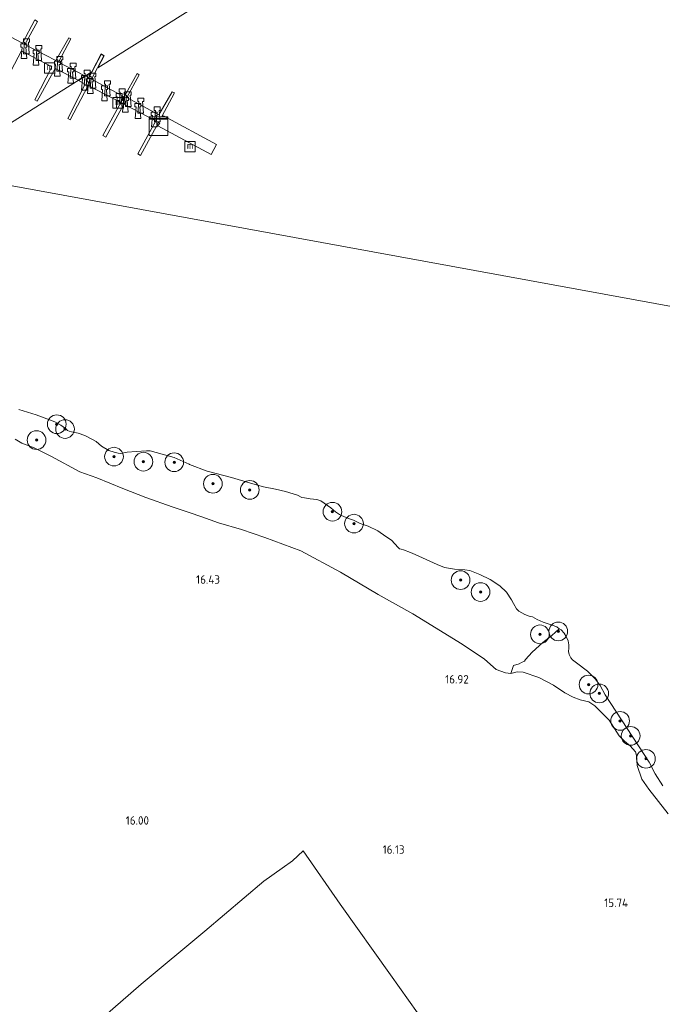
# Model space of a CAD drawing. Extents: x 196936 to 200438, y 361224 to 364196.
# Tile 228 of 256: x 198572 to 198709, y 363014 to 363225. Entities that reach past the tile are written whole.
import ezdxf
from ezdxf.enums import TextEntityAlignment as Align

# ---------------------------------------------------------------- set-up
doc = ezdxf.new("R2010")
doc.units = 0
for name, color, linetype, lineweight in [('B-ME-GR-BOOM-S', 90, 'Continuous', 25), ('B-ME-GR-BOOMTEELT-GV', 110, 'Continuous', 13), ('B-ME-GR-GRAS-GV', 60, 'Continuous', 13), ('B-ME-GW-TALUD_KRUIN-G', 90, 'Continuous', 18), ('B-ME-IE-MEUBILAIR_WATERWEGMEUBILAIR-S', 150, 'Continuous', 25), ('B-ME-IE-MEUBILAIR_WEGMEUBILAIR-S', 7, 'Continuous', 25), ('B-ME-IE-TERREINAFSCHEIDING_KUNSTMATIG_HEKWERK-G', 20, 'IE-TERREINAFSCHEIDING-KUNSTMATIG', 18), ('B-ME-KW-KUNSTWERK_STEIGER-GV', 170, 'Continuous', 18), ('B-ME-OB-OEVERVOORZIENING-G', 7, 'Continuous', 18), ('B-ME-OG-HOOGTEPUNT-S', 7, 'Continuous', 25), ('B-ME-OG-WATER_HAVEN-GV', 170, 'Continuous', 18)]:
    doc.layers.add(name, color=color, linetype=linetype, lineweight=lineweight)
doc.styles.add('NLCS-ISO', font='NLCS-ISO.ttf')
doc.styles.add('NLCS-ISO-ANNOTATIVE-T18', font='NLCS-ISO.ttf', dxfattribs={"height": 1.8})
doc.linetypes.add('IE-TERREINAFSCHEIDING-KUNSTMATIG', pattern='A,4,[82,NLCS.SHX,S=0.75,R=90,X=0,Y=0],4,-2', length=10)

# ---------------------------------------------------------------- blocks, each defined once
blk = doc.blocks.new('SAL-HOOGTELABEL-SO')
at = {"color": 0, "linetype": 'ByBlock', "lineweight": -2, "style": 'NLCS-ISO-ANNOTATIVE-T18'}
blk.add_attdef('HOOGTE', text='', height=1.8, dxfattribs=at).set_placement((2.79, 0), align=Align.RIGHT)
blk = doc.blocks.new('SGR-BOOM_01-SO')
at = {"linetype": 'ByBlock', "lineweight": 18}
h = blk.add_hatch(color=0, dxfattribs=at)
h.dxf.hatch_style = 1
edge = h.paths.add_edge_path()
edge.add_arc((0, 0), 0.25, 0, 360)
at = {"color": 0, "linetype": 'ByBlock', "lineweight": 18}
for radius in [2, 0.25]:
    blk.add_circle((0, 0), radius, dxfattribs=at)
blk = doc.blocks.new('SIE-WATER_MEERPAAL-SO')
at = {"color": 0, "linetype": 'ByBlock', "lineweight": 18}
blk.add_lwpolyline([(-1.12, -1.12), (1.12, -1.12), (1.12, 1.12), (-1.12, 1.12)], close=True, dxfattribs=at)
at = {"color": 0, "linetype": 'ByBlock', "lineweight": 18, "style": 'NLCS-ISO'}
blk.add_text('m', height=1.5, dxfattribs=at).set_placement((0, 0.28), align=Align.MIDDLE_CENTER)
blk = doc.blocks.new('SKL-DATA_KAST-SO')
at = {"color": 0, "linetype": 'ByBlock', "lineweight": 18}
for points in [[(-2, 2), (2, 2), (2, 1.68), (-2, 1.68)], [(-2, 1.52), (2, 1.52), (2, -2), (-2, -2)]]:
    blk.add_lwpolyline(points, close=True, dxfattribs=at)
blk = doc.blocks.new('SIE-WATER_BOLDER-SO')
at = {"color": 0, "linetype": 'ByBlock', "lineweight": 18}
blk.add_lwpolyline([(0.4, 0.87), (0.6, -1.59), (-0.6, -1.59), (-0.4, 0.87), (-0.65, 0.87), (-0.65, 1.59), (0.65, 1.59), (0.65, 0.87)], close=True, dxfattribs=at)

msp = doc.modelspace()

# ---------------------------------------------------------------- linework, layer by layer
at = {"layer": 'B-ME-GR-BOOMTEELT-GV'}
msp.add_polyline3d([(198583.141, 363005.892, 16.805), (198597.506, 363018.392, 16.788), (198611.143, 363029.741, 16.402), (198623.746, 363040.411, 16.268), (198627.651, 363043.231, 16.38), (198629.858, 363044.772, 16.43), (198632.17, 363046.897, 16.57), (198640.108, 363035.481, 16.464), (198650.85, 363020.361, 16.358), (198660.46, 363006.842, 16.352)], dxfattribs=at)
at = {"layer": 'B-ME-GR-GRAS-GV'}
for points in [[(198571.34, 363141.336, 14.4), (198575.032, 363140.199, 14.4), (198579.038, 363138.668, 14.4), (198580.346, 363137.922, 14.4), (198581.305, 363137.255, 14.4), (198581.732, 363136.808, 14.4), (198582.072, 363136.65, 14.4), (198582.614, 363136.509, 14.4), (198584.054, 363136.225, 14.4), (198585.433, 363135.75, 14.4), (198587.239, 363134.828, 14.4), (198587.911, 363134.433, 14.4), (198589.035, 363133.469, 14.4), (198590.605, 363132.573, 14.4), (198591.714, 363132.168, 14.4), (198592.569, 363131.991, 14.4), (198593.119, 363131.929, 14.4), (198594.5, 363132.17, 14.4), (198596.432, 363132.348, 14.4), (198598.677, 363132.49, 14.4), (198599.428, 363132.444, 14.4), (198604.605, 363131.059, 14.4), (198607.746, 363129.626, 14.4), (198607.859, 363129.573, 14.4), (198611.638, 363128.148, 14.4), (198616.859, 363126.797, 14.4), (198620.935, 363125.536, 14.4), (198623.676, 363124.786, 14.4), (198626.243, 363124.255, 14.4), (198628.417, 363123.769, 14.4), (198630.992, 363122.958, 14.4), (198631.856, 363122.501, 14.4), (198632.441, 363122.395, 14.4), (198633.689, 363122.173, 14.4), (198635.113, 363122.09, 14.4), (198635.951, 363121.756, 14.4), (198638.087, 363120.239, 14.4), (198639.072, 363119.45, 14.4), (198639.962, 363118.871, 14.4), (198640.371, 363118.625, 14.4), (198641.855, 363118.018, 14.4), (198642.928, 363117.657, 14.4), (198644.359, 363116.937, 14.4), (198646.087, 363116.382, 14.4), (198648.12, 363115.354, 14.4), (198649.855, 363114.161, 14.4), (198651.076, 363113.346, 14.4), (198651.825, 363112.583, 14.4), (198652.531, 363111.787, 14.4), (198652.818, 363111.515, 14.4), (198653.124, 363111.401, 14.4), (198653.665, 363111.259, 14.4), (198655.157, 363110.731, 14.4), (198656.143, 363110.3, 14.4), (198658.491, 363109.237, 14.4), (198660.838, 363108.173, 14.4), (198662.391, 363107.479, 14.4), (198664.583, 363107.15, 14.4), (198666.758, 363107.021, 14.4), (198667.814, 363106.861, 14.4), (198669.943, 363105.982, 14.4), (198672.177, 363104.971, 14.4), (198674.253, 363103.62, 14.4), (198675.69, 363102.262, 14.4), (198676.778, 363100.625, 14.4), (198677.16, 363099.786, 14.4), (198677.83, 363098.674, 14.4), (198678.291, 363098.184, 14.4), (198678.963, 363097.789, 14.4), (198679.643, 363097.472, 14.4), (198680.56, 363097.129, 14.4), (198681.258, 363096.97, 14.4), (198682.27, 363096.417, 14.4), (198683.553, 363095.793, 14.4), (198685.473, 363095.176, 14.4), (198686.424, 363094.789, 14.4), (198686.962, 363094.427, 14.4), (198685.369, 363092.97, 14.452), (198683.428, 363091.498, 14.724), (198681.21, 363089.372, 15.188), (198679.782, 363087.801, 15.534), (198679.507, 363087.51, 15.607), (198678.904, 363087.176, 15.726), (198678.39, 363086.912, 15.806), (198677.177, 363086.526, 15.907), (198676.58, 363084.82, 16.304), (198675.453, 363084.968, 16.425), (198673.507, 363085.707, 16.593), (198670.986, 363087.869, 16.792), (198666.216, 363091.079, 16.915), (198655.655, 363097.617, 16.893), (198648.206, 363101.769, 17.033), (198640.146, 363106.509, 16.798), (198631.711, 363111.092, 16.831), (198623.996, 363113.961, 16.899), (198619.013, 363115.644, 16.815), (198614.081, 363117.081, 16.764), (198610.485, 363118.366, 16.641), (198607.806, 363119.308, 16.473), (198604.157, 363120.48, 16.563), (198598.537, 363122.514, 16.518), (198593.58, 363124.432, 16.406), (198588.021, 363126.657, 16.322), (198584.39, 363127.986, 16.384), (198578.354, 363131.261, 16.367), (198574.585, 363133.124, 16.373), (198571.993, 363134.136, 16.16), (198570.537, 363134.978, 16.127)], [(198570.537, 363134.978, 16.127), (198571.993, 363134.136, 16.16), (198574.585, 363133.124, 16.373), (198578.354, 363131.261, 16.367), (198584.39, 363127.986, 16.384), (198588.021, 363126.657, 16.322), (198593.58, 363124.432, 16.406), (198598.537, 363122.514, 16.518), (198604.157, 363120.48, 16.563), (198607.806, 363119.308, 16.473), (198610.485, 363118.366, 16.641), (198614.081, 363117.081, 16.764), (198619.013, 363115.644, 16.815), (198623.996, 363113.961, 16.899), (198631.711, 363111.092, 16.831), (198640.146, 363106.509, 16.798), (198648.206, 363101.769, 17.033), (198655.655, 363097.617, 16.893), (198666.216, 363091.079, 16.915), (198670.986, 363087.869, 16.792), (198673.507, 363085.707, 16.593), (198675.453, 363084.968, 16.425), (198676.58, 363084.82, 16.304), (198677.977, 363085.179, 16.318), (198679.283, 363085.1, 16.201), (198682.617, 363083.964, 15.994), (198685.775, 363082.33, 15.871), (198688.138, 363080.708, 15.82), (198689.978, 363079.742, 15.776), (198691.471, 363079.214, 15.725), (198693.295, 363078.807, 15.569), (198694.551, 363077.947, 15.406), (198697.661, 363074.846, 15.272), (198699.793, 363071.538, 15.278), (198700.934, 363070.373, 15.239), (198702.172, 363069.356, 15.205), (198703.304, 363068.113, 15.177), (198703.529, 363067.291, 15.144), (198703.68, 363065.124, 15.183), (198704.668, 363062.264, 15.49), (198706.13, 363060.068, 15.569), (198710.309, 363054.814, 15.535)], [(198710.309, 363054.814, 15.535), (198706.13, 363060.068, 15.569), (198704.668, 363062.264, 15.49), (198703.68, 363065.124, 15.183), (198703.529, 363067.291, 15.144), (198703.304, 363068.113, 15.177), (198702.172, 363069.356, 15.205), (198700.934, 363070.373, 15.239), (198699.793, 363071.538, 15.278), (198697.661, 363074.846, 15.272), (198694.551, 363077.947, 15.406), (198693.295, 363078.807, 15.569), (198691.471, 363079.214, 15.725), (198689.978, 363079.742, 15.776), (198688.138, 363080.708, 15.82), (198685.775, 363082.33, 15.871), (198682.617, 363083.964, 15.994), (198679.283, 363085.1, 16.201), (198677.977, 363085.179, 16.318), (198676.58, 363084.82, 16.304), (198677.177, 363086.526, 15.907), (198678.39, 363086.912, 15.806), (198678.904, 363087.176, 15.726), (198679.507, 363087.51, 15.607), (198679.782, 363087.801, 15.534), (198681.21, 363089.372, 15.188), (198683.428, 363091.498, 14.724), (198685.369, 363092.97, 14.452), (198686.962, 363094.427, 14.4), (198687.348, 363094.167, 14.4), (198688.028, 363093.492, 14.4), (198688.523, 363092.6, 14.4), (198688.871, 363091.804, 14.4), (198689.017, 363090.991, 14.4), (198689.05, 363090.231, 14.4), (198688.969, 363089.523, 14.4), (198689.099, 363088.911, 14.4), (198689.455, 363088.194, 14.4), (198689.803, 363087.756, 14.4), (198690.684, 363087.099, 14.4), (198692.994, 363085.363, 14.4), (198694.632, 363083.663, 14.4), (198695.746, 363082.262, 14.4), (198696.833, 363080.268, 14.4), (198706.184, 363065.906, 14.4), (198707.488, 363063.369, 14.4), (198709.15, 363060.831, 14.4)], [(198660.46, 363006.842, 16.352), (198650.85, 363020.361, 16.358), (198640.108, 363035.481, 16.464), (198632.17, 363046.897, 16.57), (198629.858, 363044.772, 16.43), (198627.651, 363043.231, 16.38), (198623.746, 363040.411, 16.268), (198611.143, 363029.741, 16.402), (198597.506, 363018.392, 16.788), (198583.141, 363005.892, 16.805)]]:
    msp.add_polyline3d(points, dxfattribs=at)
at = {"layer": 'B-ME-GW-TALUD_KRUIN-G'}
msp.add_polyline3d([(198570.537, 363134.978, 16.127), (198571.993, 363134.136, 16.16), (198574.585, 363133.124, 16.373), (198578.354, 363131.261, 16.367), (198584.39, 363127.986, 16.384), (198588.021, 363126.657, 16.322), (198593.58, 363124.432, 16.406), (198598.537, 363122.514, 16.518), (198604.157, 363120.48, 16.563), (198607.806, 363119.308, 16.473), (198610.485, 363118.366, 16.641), (198614.081, 363117.081, 16.764), (198619.013, 363115.644, 16.815), (198623.996, 363113.961, 16.899), (198631.711, 363111.092, 16.831), (198640.146, 363106.509, 16.798), (198648.206, 363101.769, 17.033), (198655.655, 363097.617, 16.893), (198666.216, 363091.079, 16.915), (198670.986, 363087.869, 16.792), (198673.507, 363085.707, 16.593), (198675.453, 363084.968, 16.425), (198676.58, 363084.82, 16.304), (198677.977, 363085.179, 16.318), (198679.283, 363085.1, 16.201), (198682.617, 363083.964, 15.994), (198685.775, 363082.33, 15.871), (198688.138, 363080.708, 15.82), (198689.978, 363079.742, 15.776), (198691.471, 363079.214, 15.725), (198693.295, 363078.807, 15.569), (198694.551, 363077.947, 15.406), (198697.661, 363074.846, 15.272), (198699.793, 363071.538, 15.278), (198700.934, 363070.373, 15.239), (198702.172, 363069.356, 15.205), (198703.304, 363068.113, 15.177), (198703.529, 363067.291, 15.144), (198703.68, 363065.124, 15.183), (198704.668, 363062.264, 15.49), (198706.13, 363060.068, 15.569), (198710.309, 363054.814, 15.535)], dxfattribs=at)
at = {"layer": 'B-ME-IE-TERREINAFSCHEIDING_KUNSTMATIG_HEKWERK-G'}
msp.add_polyline3d([(198676.58, 363084.82, 16.304), (198677.177, 363086.526, 15.907), (198678.39, 363086.912, 15.806), (198678.904, 363087.176, 15.726), (198679.507, 363087.51, 15.607), (198679.782, 363087.801, 15.534), (198681.21, 363089.372, 15.188), (198683.428, 363091.498, 14.724), (198685.369, 363092.97, 14.452), (198686.962, 363094.427, 14.4)], dxfattribs=at)
at = {"layer": 'B-ME-KW-KUNSTWERK_STEIGER-GV'}
msp.add_polyline3d([(198565.553, 363223.062, 14.757), (198572.099, 363219.676, 14.768), (198574.732, 363224.633, 14.757), (198575.324, 363224.331, 14.757), (198572.639, 363219.386, 14.757), (198579.225, 363215.936, 14.757), (198582.003, 363220.804, 14.763), (198582.449, 363220.591, 14.757), (198579.816, 363215.634, 14.763), (198585.456, 363212.653, 14.763), (198583.999, 363211.736, 14.778), (198579.112, 363214.254, 14.773), (198575.291, 363207.257, 14.779), (198574.752, 363207.547, 14.779), (198578.428, 363214.632, 14.779), (198571.934, 363218.006, 14.859), (198568.166, 363210.997, 14.865)], dxfattribs=at)
msp.add_polyline3d([(198589.547, 363216.966, 14.754), (198586.908, 363211.999, 14.754), (198593.89, 363208.204, 14.754), (198596.661, 363213.152, 14.754), (198597.082, 363212.878, 14.754), (198594.436, 363208.029, 14.754), (198601.319, 363204.358, 14.754), (198604.14, 363209.244, 14.865), (198604.623, 363209.019, 14.865), (198601.902, 363204.009, 14.793), (198602.312, 363204.132, 14.793), (198613.61, 363197.978, 14.738), (198612.462, 363195.845, 14.738), (198601.102, 363201.949, 14.738), (198601.513, 363202.581, 14.769), (198601.191, 363202.731, 14.785), (198597.383, 363195.637, 14.785), (198596.8, 363195.987, 14.785), (198600.657, 363203.019, 14.785), (198593.824, 363206.627, 14.785), (198589.966, 363199.595, 14.785), (198589.321, 363199.895, 14.785), (198593.129, 363206.989, 14.785), (198586.184, 363210.61, 14.785), (198582.351, 363203.292, 14.785), (198581.817, 363203.579, 14.785), (198585.539, 363210.91, 14.785), (198584.086, 363211.672, 14.785), (198585.579, 363212.613, 14.747), (198586.312, 363212.236, 14.746), (198588.955, 363217.269, 14.744)], close=True, dxfattribs=at)
at = {"layer": 'B-ME-OB-OEVERVOORZIENING-G'}
msp.add_polyline3d([(198709.15, 363060.831, 14.4), (198707.488, 363063.369, 14.4), (198706.184, 363065.906, 14.4), (198696.833, 363080.268, 14.4), (198695.746, 363082.262, 14.4), (198694.632, 363083.663, 14.4), (198692.994, 363085.363, 14.4), (198690.684, 363087.099, 14.4), (198689.803, 363087.756, 14.4), (198689.455, 363088.194, 14.4), (198689.099, 363088.911, 14.4), (198688.969, 363089.523, 14.4), (198689.05, 363090.231, 14.4), (198689.017, 363090.991, 14.4), (198688.871, 363091.804, 14.4), (198688.523, 363092.6, 14.4), (198688.028, 363093.492, 14.4), (198687.348, 363094.167, 14.4), (198686.962, 363094.427, 14.4), (198686.424, 363094.789, 14.4), (198685.473, 363095.176, 14.4), (198683.553, 363095.793, 14.4), (198682.27, 363096.417, 14.4), (198681.258, 363096.97, 14.4), (198680.56, 363097.129, 14.4), (198679.643, 363097.472, 14.4), (198678.963, 363097.789, 14.4), (198678.291, 363098.184, 14.4), (198677.83, 363098.674, 14.4), (198677.16, 363099.786, 14.4), (198676.778, 363100.625, 14.4), (198675.69, 363102.262, 14.4), (198674.253, 363103.62, 14.4), (198672.177, 363104.971, 14.4), (198669.943, 363105.982, 14.4), (198667.814, 363106.861, 14.4), (198666.758, 363107.021, 14.4), (198664.583, 363107.15, 14.4), (198662.391, 363107.479, 14.4), (198660.838, 363108.173, 14.4), (198658.491, 363109.237, 14.4), (198656.143, 363110.3, 14.4), (198655.157, 363110.731, 14.4), (198653.665, 363111.259, 14.4), (198653.124, 363111.401, 14.4), (198652.818, 363111.515, 14.4), (198652.531, 363111.787, 14.4), (198651.825, 363112.583, 14.4), (198651.076, 363113.346, 14.4), (198649.855, 363114.161, 14.4), (198648.12, 363115.354, 14.4), (198646.087, 363116.382, 14.4), (198644.359, 363116.937, 14.4), (198642.928, 363117.657, 14.4), (198641.855, 363118.018, 14.4), (198640.371, 363118.625, 14.4), (198639.962, 363118.871, 14.4), (198639.072, 363119.45, 14.4), (198638.087, 363120.239, 14.4), (198635.951, 363121.756, 14.4), (198635.113, 363122.09, 14.4), (198633.689, 363122.173, 14.4), (198632.441, 363122.395, 14.4), (198631.856, 363122.501, 14.4), (198630.992, 363122.958, 14.4), (198628.417, 363123.769, 14.4), (198626.243, 363124.255, 14.4), (198623.676, 363124.786, 14.4), (198620.935, 363125.536, 14.4), (198616.859, 363126.797, 14.4), (198611.638, 363128.148, 14.4), (198607.859, 363129.573, 14.4), (198607.746, 363129.626, 14.4), (198604.605, 363131.059, 14.4), (198599.428, 363132.444, 14.4), (198598.677, 363132.49, 14.4), (198596.432, 363132.348, 14.4), (198594.5, 363132.17, 14.4), (198593.119, 363131.929, 14.4), (198592.569, 363131.991, 14.4), (198591.714, 363132.168, 14.4), (198590.605, 363132.573, 14.4), (198589.035, 363133.469, 14.4), (198587.911, 363134.433, 14.4), (198587.239, 363134.828, 14.4), (198585.433, 363135.75, 14.4), (198584.054, 363136.225, 14.4), (198582.614, 363136.509, 14.4), (198582.072, 363136.65, 14.4), (198581.732, 363136.808, 14.4), (198581.305, 363137.255, 14.4), (198580.346, 363137.922, 14.4), (198579.038, 363138.668, 14.4), (198575.032, 363140.199, 14.4), (198571.34, 363141.336, 14.4)], dxfattribs=at)
at = {"layer": 'B-ME-OG-WATER_HAVEN-GV'}
for points in [[(198640.863, 363247.501, 14.4), (198588.258, 363214.418, 14.4), (198589.615, 363216.988, 14.4), (198588.933, 363217.385, 14.4), (198586.932, 363213.524, 14.4), (198553.05, 363192.186, 14.4)], [(198834.967, 363140.632, 14.4), (198553.05, 363192.186, 14.4), (198586.932, 363213.524, 14.4), (198588.933, 363217.385, 14.4), (198589.615, 363216.988, 14.4), (198588.258, 363214.418, 14.4), (198640.863, 363247.501, 14.4)], [(198553.05, 363192.186, 14.4), (198834.967, 363140.632, 14.4)], [(198709.15, 363060.831, 14.4), (198707.488, 363063.369, 14.4), (198706.184, 363065.906, 14.4), (198696.833, 363080.268, 14.4), (198695.746, 363082.262, 14.4), (198694.632, 363083.663, 14.4), (198692.994, 363085.363, 14.4), (198690.684, 363087.099, 14.4), (198689.803, 363087.756, 14.4), (198689.455, 363088.194, 14.4), (198689.099, 363088.911, 14.4), (198688.969, 363089.523, 14.4), (198689.05, 363090.231, 14.4), (198689.017, 363090.991, 14.4), (198688.871, 363091.804, 14.4), (198688.523, 363092.6, 14.4), (198688.028, 363093.492, 14.4), (198687.348, 363094.167, 14.4), (198686.962, 363094.427, 14.4), (198686.424, 363094.789, 14.4), (198685.473, 363095.176, 14.4), (198683.553, 363095.793, 14.4), (198682.27, 363096.417, 14.4), (198681.258, 363096.97, 14.4), (198680.56, 363097.129, 14.4), (198679.643, 363097.472, 14.4), (198678.963, 363097.789, 14.4), (198678.291, 363098.184, 14.4), (198677.83, 363098.674, 14.4), (198677.16, 363099.786, 14.4), (198676.778, 363100.625, 14.4), (198675.69, 363102.262, 14.4), (198674.253, 363103.62, 14.4), (198672.177, 363104.971, 14.4), (198669.943, 363105.982, 14.4), (198667.814, 363106.861, 14.4), (198666.758, 363107.021, 14.4), (198664.583, 363107.15, 14.4), (198662.391, 363107.479, 14.4), (198660.838, 363108.173, 14.4), (198658.491, 363109.237, 14.4), (198656.143, 363110.3, 14.4), (198655.157, 363110.731, 14.4), (198653.665, 363111.259, 14.4), (198653.124, 363111.401, 14.4), (198652.818, 363111.515, 14.4), (198652.531, 363111.787, 14.4), (198651.825, 363112.583, 14.4), (198651.076, 363113.346, 14.4), (198649.855, 363114.161, 14.4), (198648.12, 363115.354, 14.4), (198646.087, 363116.382, 14.4), (198644.359, 363116.937, 14.4), (198642.928, 363117.657, 14.4), (198641.855, 363118.018, 14.4), (198640.371, 363118.625, 14.4), (198639.962, 363118.871, 14.4), (198639.072, 363119.45, 14.4), (198638.087, 363120.239, 14.4), (198635.951, 363121.756, 14.4), (198635.113, 363122.09, 14.4), (198633.689, 363122.173, 14.4), (198632.441, 363122.395, 14.4), (198631.856, 363122.501, 14.4), (198630.992, 363122.958, 14.4), (198628.417, 363123.769, 14.4), (198626.243, 363124.255, 14.4), (198623.676, 363124.786, 14.4), (198620.935, 363125.536, 14.4), (198616.859, 363126.797, 14.4), (198611.638, 363128.148, 14.4), (198607.859, 363129.573, 14.4), (198607.746, 363129.626, 14.4), (198604.605, 363131.059, 14.4), (198599.428, 363132.444, 14.4), (198598.677, 363132.49, 14.4), (198596.432, 363132.348, 14.4), (198594.5, 363132.17, 14.4), (198593.119, 363131.929, 14.4), (198592.569, 363131.991, 14.4), (198591.714, 363132.168, 14.4), (198590.605, 363132.573, 14.4), (198589.035, 363133.469, 14.4), (198587.911, 363134.433, 14.4), (198587.239, 363134.828, 14.4), (198585.433, 363135.75, 14.4), (198584.054, 363136.225, 14.4), (198582.614, 363136.509, 14.4), (198582.072, 363136.65, 14.4), (198581.732, 363136.808, 14.4), (198581.305, 363137.255, 14.4), (198580.346, 363137.922, 14.4), (198579.038, 363138.668, 14.4), (198575.032, 363140.199, 14.4), (198571.34, 363141.336, 14.4)]]:
    msp.add_polyline3d(points, dxfattribs=at)

# ---------------------------------------------------------------- block references
at = {"layer": 'B-ME-GR-BOOM-S'}
for p in [(198579.452, 363138.163, 14.468), (198581.221, 363137.128, 14.463), (198575.121, 363134.765, 15.466), (198591.699, 363131.222, 14.696), (198597.986, 363130.148, 14.551), (198604.575, 363130.025, 14.553), (198612.861, 363125.425, 14.52), (198620.759, 363124.108, 14.457), (198638.448, 363119.449, 14.539), (198643.054, 363116.894, 14.523), (198665.86, 363104.816, 14.379), (198670.13, 363102.265, 14.612), (198682.834, 363093.215, 14.668), (198686.767, 363093.842, 14.528), (198693.236, 363082.476, 14.909), (198695.528, 363080.583, 14.73), (198699.994, 363074.7, 14.511), (198702.256, 363071.496, 14.483), (198705.519, 363066.586, 14.467)]:
    msp.add_blockref('SGR-BOOM_01-SO', p, dxfattribs=at)
at = {"layer": 'B-ME-IE-MEUBILAIR_WATERWEGMEUBILAIR-S'}
for name, p in [('SIE-WATER_BOLDER-SO', (198572.967, 363219.004, 14.812)), ('SIE-WATER_BOLDER-SO', (198572.412, 363217.949, 14.83)), ('SIE-WATER_BOLDER-SO', (198575.03, 363216.585, 14.815)), ('SIE-WATER_BOLDER-SO', (198575.618, 363217.55, 14.803)), ('SIE-WATER_BOLDER-SO', (198580.086, 363215.256, 14.788)), ('SIE-WATER_MEERPAAL-SO', (198577.916, 363214.36, 21.714)), ('SIE-WATER_BOLDER-SO', (198579.597, 363214.215, 14.794)), ('SIE-WATER_BOLDER-SO', (198582.431, 363212.675, 14.782)), ('SIE-WATER_BOLDER-SO', (198582.949, 363213.777, 14.776)), ('SIE-WATER_BOLDER-SO', (198585.933, 363212.281, 14.783)), ('SIE-WATER_BOLDER-SO', (198585.37, 363211.177, 14.786)), ('SIE-WATER_BOLDER-SO', (198586.606, 363210.521, 14.783)), ('SIE-WATER_BOLDER-SO', (198587.177, 363211.654, 14.768)), ('SIE-WATER_BOLDER-SO', (198589.66, 363208.921, 14.783)), ('SIE-WATER_BOLDER-SO', (198590.282, 363210.011, 14.768)), ('SIE-WATER_BOLDER-SO', (198593.44, 363208.326, 14.759)), ('SIE-WATER_MEERPAAL-SO', (198592.579, 363206.89, 22.226)), ('SIE-WATER_BOLDER-SO', (198592.809, 363207.33, 14.756)), ('SIE-WATER_BOLDER-SO', (198594.135, 363206.53, 14.774)), ('SIE-WATER_BOLDER-SO', (198594.742, 363207.686, 14.774)), ('SIE-WATER_BOLDER-SO', (198597.413, 363206.297, 14.765)), ('SIE-WATER_BOLDER-SO', (198596.813, 363205.171, 14.786)), ('SIE-WATER_BOLDER-SO', (198600.96, 363204.429, 14.765)), ('SIE-WATER_BOLDER-SO', (198600.308, 363203.346, 14.774)), ('SIE-WATER_MEERPAAL-SO', (198607.963, 363197.513, 19.429))]:
    msp.add_blockref(name, p, dxfattribs=at)
at = {"layer": 'B-ME-IE-MEUBILAIR_WEGMEUBILAIR-S'}
msp.add_blockref('SKL-DATA_KAST-SO', (198601.205, 363201.899, 15.229), dxfattribs=at)
at = {"layer": 'B-ME-OG-HOOGTEPUNT-S'}
for p, values in [((198611.588, 363104.04, 16.429), {'HOOGTE': '16.43'}), ((198664.822, 363082.696, 16.922), {'HOOGTE': '16.92'}), ((198596.392, 363052.506, 16), {'HOOGTE': '16.00'}), ((198651.078, 363046.292, 16.126), {'HOOGTE': '16.13'}), ((198698.912, 363034.897, 15.742), {'HOOGTE': '15.74'})]:
    msp.add_blockref('SAL-HOOGTELABEL-SO', p, dxfattribs=at).add_auto_attribs(values)

doc.saveas('drawing.dxf')
